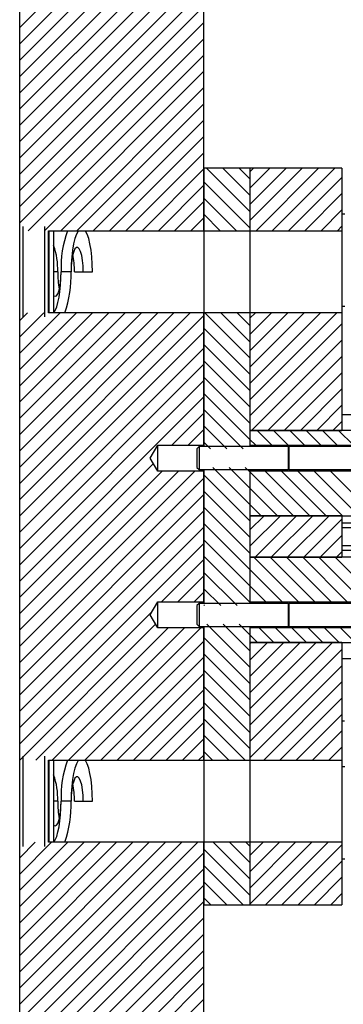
# Model space of a CAD drawing. Header units: inches. Extents: x 1802 to 2468, y -208 to -72.
# Tile 147 of 256: x 1896.14 to 1899.66, y -151.6 to -140.91. Entities that reach past the tile are written whole.
import ezdxf

# ---------------------------------------------------------------- set-up
doc = ezdxf.new("R2010")
doc.units = ezdxf.units.IN
doc.header["$LTSCALE"] = 0.5
doc.header["$MEASUREMENT"] = 0
doc.layers.add('SID-M-F', color=202, linetype='Continuous')
doc.layers.add('SID-M-S', color=105, linetype='Continuous')

msp = doc.modelspace()

# ---------------------------------------------------------------- linework, layer by layer
at = {"layer": 'SID-M-F', "linetype": 'Continuous'}
for p, q in [((1896.1424, -140.99723), (1898.1424, -138.99723)), ((1896.1424, -141.17401), (1898.1424, -139.17401)), ((1896.1424, -141.35079), (1898.1424, -139.35079)), ((1896.1424, -141.52756), (1898.1424, -139.52756)), ((1896.1424, -141.70434), (1898.1424, -139.70434)), ((1896.1424, -141.88112), (1898.1424, -139.88112)), ((1896.1424, -142.05789), (1898.1424, -140.05789)), ((1896.1424, -142.23467), (1898.1424, -140.23467)), ((1896.1424, -142.41145), (1898.1424, -140.41145)), ((1896.1424, -142.58822), (1898.1424, -140.58822)), ((1896.1424, -142.765), (1898.1424, -140.765)), ((1896.1424, -142.94178), (1898.1424, -140.94178)), ((1896.1424, -143.11855), (1898.1424, -141.11855)), ((1896.23425, -143.20348), (1898.1424, -141.29533)), ((1896.41103, -143.20348), (1898.1424, -141.47211)), ((1896.58781, -143.20348), (1898.1424, -141.64889)), ((1896.76458, -143.20348), (1898.1424, -141.82566)), ((1896.94136, -143.20348), (1898.1424, -142.00244)), ((1897.11814, -143.20348), (1898.1424, -142.17922)), ((1897.29491, -143.20348), (1898.1424, -142.35599)), ((1897.47169, -143.20348), (1898.1424, -142.53277)), ((1898.6424, -142.99424), (1898.17203, -142.52387)), ((1898.6424, -142.81746), (1898.3488, -142.52387)), ((1898.6424, -142.64069), (1898.52558, -142.52387)), ((1898.6424, -142.5631), (1898.68163, -142.52387)), ((1898.6424, -142.73988), (1898.85841, -142.52387)), ((1898.6424, -142.91665), (1899.03518, -142.52387)), ((1898.6424, -143.09343), (1899.21196, -142.52387)), ((1898.70913, -143.20348), (1899.38874, -142.52387)), ((1898.88591, -143.20348), (1899.56551, -142.52387)), ((1899.06268, -143.20348), (1899.6424, -142.62376)), ((1897.64847, -143.20348), (1898.1424, -142.70955)), ((1898.6424, -143.17102), (1898.1424, -142.67102)), ((1898.49808, -143.20348), (1898.1424, -142.84779)), ((1899.23946, -143.20348), (1899.6424, -142.80054)), ((1897.82524, -143.20348), (1898.1424, -142.88632)), ((1898.00202, -143.20348), (1898.1424, -143.0631)), ((1898.3213, -143.20348), (1898.1424, -143.02457)), ((1899.41624, -143.20348), (1899.6424, -142.97731)), ((1899.59301, -143.20348), (1899.6424, -143.15409)), ((1898.14453, -143.20348), (1898.1424, -143.20135)), ((1896.1424, -144.17922), (1896.22735, -144.09426)), ((1896.1424, -144.35599), (1896.40413, -144.09426)), ((1896.1424, -144.53277), (1896.58091, -144.09426)), ((1896.1424, -144.70955), (1896.75768, -144.09426)), ((1896.1424, -144.88632), (1896.93446, -144.09426)), ((1896.1424, -145.0631), (1897.11124, -144.09426)), ((1896.1424, -145.23988), (1897.28801, -144.09426)), ((1896.1424, -145.41665), (1897.46479, -144.09426)), ((1896.1424, -145.59343), (1897.64157, -144.09426)), ((1896.1424, -145.77021), (1897.81834, -144.09426)), ((1896.1424, -145.94698), (1897.99512, -144.09426)), ((1896.1424, -146.12376), (1898.1424, -144.12376)), ((1898.6424, -144.58523), (1898.15143, -144.09426)), ((1898.6424, -144.40845), (1898.32821, -144.09426)), ((1898.6424, -144.23168), (1898.50498, -144.09426)), ((1898.6424, -144.15409), (1898.70223, -144.09426)), ((1898.6424, -144.33087), (1898.879, -144.09426)), ((1898.6424, -144.50764), (1899.05578, -144.09426)), ((1898.6424, -144.68442), (1899.23256, -144.09426)), ((1898.6424, -144.8612), (1899.40933, -144.09426)), ((1898.6424, -145.03797), (1899.58611, -144.09426)), ((1898.6424, -145.21475), (1899.6424, -144.21475)), ((1896.1424, -146.30054), (1898.1424, -144.30054)), ((1898.6424, -144.76201), (1898.1424, -144.26201)), ((1898.6424, -144.93878), (1898.1424, -144.43878)), ((1898.6612, -145.37272), (1899.6424, -144.39153)), ((1896.1424, -146.47731), (1898.1424, -144.47731)), ((1896.1424, -146.65409), (1898.1424, -144.65409)), ((1898.6424, -145.11556), (1898.1424, -144.61556)), ((1898.83798, -145.37272), (1899.6424, -144.5683)), ((1899.01475, -145.37272), (1899.6424, -144.74508)), ((1896.1424, -146.83087), (1898.1424, -144.83087)), ((1898.6424, -145.29234), (1898.1424, -144.79234)), ((1898.6424, -145.46911), (1898.1424, -144.96911)), ((1899.19153, -145.37272), (1899.6424, -144.92186)), ((1896.1424, -147.00764), (1898.1424, -145.00764)), ((1899.36831, -145.37272), (1899.6424, -145.09863)), ((1897.79472, -145.5321), (1898.1424, -145.18442)), ((1898.56873, -145.57222), (1898.1424, -145.14589)), ((1899.54508, -145.37272), (1899.6424, -145.27541)), ((1897.9715, -145.5321), (1898.1424, -145.3612)), ((1898.39196, -145.57222), (1898.1424, -145.32267)), ((1898.88229, -145.53222), (1898.72279, -145.37272)), ((1899.05906, -145.53222), (1898.89956, -145.37272)), ((1899.23584, -145.53222), (1899.07634, -145.37272)), ((1899.41262, -145.53222), (1899.25312, -145.37272)), ((1899.58939, -145.53222), (1899.42989, -145.37272)), ((1899.76617, -145.53222), (1899.60667, -145.37272)), ((1898.21518, -145.57222), (1898.1424, -145.49944)), ((1898.70551, -145.53222), (1898.6424, -145.46911)), ((1896.1424, -147.18442), (1897.59401, -145.73281)), ((1896.1424, -147.3612), (1897.69025, -145.81335)), ((1896.1424, -147.53797), (1897.86702, -145.81335)), ((1896.1424, -147.71475), (1898.0438, -145.81335)), ((1898.6424, -146.17622), (1898.2394, -145.77322)), ((1898.6424, -145.99944), (1898.41618, -145.77322)), ((1898.6424, -145.82267), (1898.59296, -145.77322)), ((1899.11746, -146.29772), (1898.6424, -145.82267)), ((1899.29423, -146.29772), (1898.80973, -145.81322)), ((1899.47101, -146.29772), (1898.98651, -145.81322)), ((1899.64779, -146.29772), (1899.16329, -145.81322)), ((1899.82456, -146.29772), (1899.34006, -145.81322)), ((1900.00134, -146.29772), (1899.51684, -145.81322)), ((1896.1424, -147.89153), (1898.1424, -145.89153)), ((1898.6424, -146.353), (1898.1424, -145.853)), ((1898.6424, -146.52977), (1898.1424, -146.02977)), ((1898.94068, -146.29772), (1898.6424, -145.99944)), ((1896.1424, -148.0683), (1898.1424, -146.0683)), ((1896.1424, -148.24508), (1898.1424, -146.24508)), ((1898.6424, -146.70655), (1898.1424, -146.20655)), ((1898.7639, -146.29772), (1898.6424, -146.17622)), ((1898.6424, -146.88333), (1898.1424, -146.38333)), ((1898.6424, -146.45219), (1898.79686, -146.29772)), ((1898.6424, -146.62896), (1898.97364, -146.29772)), ((1898.69813, -146.75001), (1899.15041, -146.29772)), ((1898.8749, -146.75001), (1899.32719, -146.29772)), ((1899.05168, -146.75001), (1899.50397, -146.29772)), ((1899.22846, -146.75001), (1899.6424, -146.33607)), ((1896.1424, -148.42186), (1898.1424, -146.42186)), ((1898.6424, -147.0601), (1898.1424, -146.5601)), ((1899.40523, -146.75001), (1899.6424, -146.51285)), ((1896.1424, -148.59863), (1898.1424, -146.59863)), ((1899.58201, -146.75001), (1899.6424, -146.68962)), ((1897.68342, -147.23439), (1898.1424, -146.77541)), ((1898.6424, -147.23688), (1898.1424, -146.73688)), ((1899.17036, -147.23451), (1898.68586, -146.75001)), ((1899.34714, -147.23451), (1898.86264, -146.75001)), ((1899.52391, -147.23451), (1899.03941, -146.75001)), ((1899.70069, -147.23451), (1899.21619, -146.75001)), ((1899.87747, -147.23451), (1899.39297, -146.75001)), ((1900.05425, -147.23451), (1899.56975, -146.75001)), ((1898.50325, -147.27451), (1898.1424, -146.91366)), ((1898.99358, -147.23451), (1898.6424, -146.88333)), ((1897.8602, -147.23439), (1898.1424, -146.95219)), ((1898.03697, -147.23439), (1898.1424, -147.12896)), ((1898.32648, -147.27451), (1898.1424, -147.09043)), ((1898.81681, -147.23451), (1898.6424, -147.0601)), ((1896.1424, -148.77541), (1897.58065, -147.33716)), ((1898.1497, -147.27451), (1898.1424, -147.26721)), ((1896.1424, -148.95219), (1897.61858, -147.476)), ((1896.31789, -148.95348), (1897.75572, -147.51564)), ((1896.49466, -148.95348), (1897.9325, -147.51564)), ((1896.67144, -148.95348), (1898.10928, -147.51564)), ((1898.6424, -147.94399), (1898.17392, -147.47551)), ((1898.6424, -147.76721), (1898.3507, -147.47551)), ((1898.6424, -147.59043), (1898.52748, -147.47551)), ((1898.90375, -147.67501), (1898.74425, -147.51551)), ((1899.08053, -147.67501), (1898.92103, -147.51551)), ((1899.25731, -147.67501), (1899.09781, -147.51551)), ((1899.43408, -147.67501), (1899.27458, -147.51551)), ((1899.61086, -147.67501), (1899.45136, -147.51551)), ((1899.78764, -147.67501), (1899.62814, -147.51551)), ((1896.84822, -148.95348), (1898.1424, -147.65929)), ((1898.6424, -148.12076), (1898.1424, -147.62076)), ((1898.72698, -147.67501), (1898.6424, -147.59043)), ((1898.6424, -147.68962), (1898.65701, -147.67501)), ((1898.6424, -147.8664), (1898.83379, -147.67501)), ((1898.6424, -148.04318), (1899.01056, -147.67501)), ((1898.6424, -148.21995), (1899.18734, -147.67501)), ((1898.6424, -148.39673), (1899.36412, -147.67501)), ((1898.6424, -148.57351), (1899.54089, -147.67501)), ((1898.6424, -148.75028), (1899.6424, -147.75028)), ((1897.02499, -148.95348), (1898.1424, -147.83607)), ((1898.6424, -148.29754), (1898.1424, -147.79754)), ((1898.6424, -148.47432), (1898.1424, -147.97432)), ((1898.6424, -148.92706), (1899.6424, -147.92706)), ((1897.20177, -148.95348), (1898.1424, -148.01285)), ((1897.37855, -148.95348), (1898.1424, -148.18962)), ((1898.6424, -148.65109), (1898.1424, -148.15109)), ((1898.79276, -148.95348), (1899.6424, -148.10384)), ((1898.96954, -148.95348), (1899.6424, -148.28061)), ((1897.55532, -148.95348), (1898.1424, -148.3664)), ((1898.6424, -148.82787), (1898.1424, -148.32787)), ((1898.59123, -148.95348), (1898.1424, -148.50465)), ((1899.14631, -148.95348), (1899.6424, -148.45739)), ((1897.7321, -148.95348), (1898.1424, -148.54318)), ((1897.90888, -148.95348), (1898.1424, -148.71995)), ((1898.41445, -148.95348), (1898.1424, -148.68142)), ((1899.32309, -148.95348), (1899.6424, -148.63417)), ((1899.49987, -148.95348), (1899.6424, -148.81094)), ((1898.08565, -148.95348), (1898.1424, -148.89673)), ((1898.23767, -148.95348), (1898.1424, -148.8582)), ((1896.1424, -150.01285), (1896.31098, -149.84426)), ((1896.1424, -150.18962), (1896.48776, -149.84426)), ((1896.1424, -150.3664), (1896.66454, -149.84426)), ((1896.1424, -150.54318), (1896.84131, -149.84426)), ((1896.1424, -150.71995), (1897.01809, -149.84426)), ((1896.1424, -150.89673), (1897.19487, -149.84426)), ((1896.1424, -151.07351), (1897.37164, -149.84426)), ((1896.1424, -151.25028), (1897.54842, -149.84426)), ((1896.1424, -151.42706), (1897.7252, -149.84426)), ((1896.1424, -151.60384), (1897.90197, -149.84426)), ((1896.1424, -151.78061), (1898.07875, -149.84426)), ((1898.6424, -150.24208), (1898.24458, -149.84426)), ((1898.6424, -150.06531), (1898.42135, -149.84426)), ((1898.6424, -149.88853), (1898.59813, -149.84426)), ((1898.6424, -149.98772), (1898.78586, -149.84426)), ((1898.6424, -150.1645), (1898.96263, -149.84426)), ((1898.6424, -150.34127), (1899.13941, -149.84426)), ((1898.6424, -150.51805), (1899.31619, -149.84426)), ((1898.81336, -150.52387), (1899.49296, -149.84426)), ((1898.99013, -150.52387), (1899.6424, -149.8716)), ((1896.1424, -151.95739), (1898.1424, -149.95739)), ((1898.6424, -150.41886), (1898.1424, -149.91886)), ((1898.57063, -150.52387), (1898.1424, -150.09564)), ((1899.16691, -150.52387), (1899.6424, -150.04838)), ((1896.1424, -152.13417), (1898.1424, -150.13417)), ((1899.34369, -150.52387), (1899.6424, -150.22516)), ((1896.1424, -152.31094), (1898.1424, -150.31094)), ((1898.39385, -150.52387), (1898.1424, -150.27241)), ((1899.52046, -150.52387), (1899.6424, -150.40193)), ((1896.1424, -152.48772), (1898.1424, -150.48772)), ((1898.21708, -150.52387), (1898.1424, -150.44919)), ((1896.1424, -152.6645), (1898.1424, -150.6645)), ((1896.1424, -152.84127), (1898.1424, -150.84127)), ((1896.1424, -153.01805), (1898.1424, -151.01805)), ((1896.1424, -153.19483), (1898.1424, -151.19483)), ((1896.1424, -153.3716), (1898.1424, -151.3716)), ((1896.1424, -153.54838), (1898.1424, -151.54838))]:
    msp.add_line(p, q, dxfattribs=at)
at = {"layer": 'SID-M-S'}
for p, q in [((1896.1424, -143.20348), (1896.1424, -136.52387)), ((1898.1424, -143.20348), (1898.1424, -136.52387)), ((1898.1424, -142.52387), (1898.1424, -143.20348)), ((1898.6424, -142.52387), (1898.1424, -142.52387)), ((1898.6424, -142.52387), (1898.6424, -143.20348)), ((1899.6424, -142.52387), (1898.6424, -142.52387)), ((1898.6424, -142.52387), (1898.6424, -143.20348)), ((1899.6424, -142.52387), (1899.6424, -143.20348)), ((1899.6749, -143.02387), (1899.6424, -143.02387)), ((1896.18145, -144.13956), (1896.18145, -143.15817)), ((1896.41585, -144.13956), (1896.41585, -143.15817)), ((1896.1424, -144.09426), (1896.1424, -143.20348)), ((1896.4549, -143.20348), (1898.1424, -143.20348)), ((1896.4549, -144.09426), (1896.4549, -143.20348)), ((1896.4574, -143.20348), (1896.4574, -144.09426)), ((1896.5114, -143.20348), (1896.5114, -144.09426)), ((1896.75858, -143.24162), (1896.74197, -143.28864)), ((1896.77697, -143.20698), (1896.75858, -143.24162)), ((1896.77943, -143.20348), (1896.77697, -143.20698)), ((1896.85657, -143.20698), (1896.8541, -143.20348)), ((1896.87495, -143.24162), (1896.85657, -143.20698)), ((1896.89157, -143.28864), (1896.87495, -143.24162)), ((1898.1424, -143.20348), (1898.1424, -144.09426)), ((1898.1424, -143.20348), (1898.6424, -143.20348)), ((1898.1424, -143.20348), (1898.1424, -144.09426)), ((1898.6424, -143.20348), (1899.6424, -143.20348)), ((1898.6424, -143.20348), (1898.6424, -144.09426)), ((1898.6424, -143.20348), (1898.6424, -144.09426)), ((1899.6424, -143.20348), (1899.6424, -144.09426)), ((1896.72762, -143.3466), (1896.71599, -143.41374)), ((1896.74197, -143.28864), (1896.72762, -143.3466)), ((1896.75846, -143.38403), (1896.74301, -143.39942)), ((1896.77437, -143.38403), (1896.75846, -143.38403)), ((1896.78983, -143.39942), (1896.77437, -143.38403)), ((1896.90591, -143.3466), (1896.89157, -143.28864)), ((1896.91755, -143.41374), (1896.90591, -143.3466)), ((1896.70742, -143.48803), (1896.70217, -143.56721)), ((1896.71599, -143.41374), (1896.70742, -143.48803)), ((1896.717, -143.47196), (1896.70796, -143.52489)), ((1896.72891, -143.42931), (1896.717, -143.47196)), ((1896.74301, -143.39942), (1896.72891, -143.42931)), ((1896.80392, -143.42931), (1896.78983, -143.39942)), ((1896.81583, -143.47196), (1896.80392, -143.42931)), ((1896.82487, -143.52489), (1896.81583, -143.47196)), ((1896.92612, -143.48803), (1896.91755, -143.41374)), ((1896.93137, -143.56721), (1896.92612, -143.48803)), ((1896.70217, -143.56721), (1896.7004, -143.64887)), ((1896.70232, -143.58502), (1896.7004, -143.64887)), ((1896.70796, -143.52489), (1896.70232, -143.58502)), ((1896.83052, -143.58502), (1896.82487, -143.52489)), ((1896.83243, -143.64887), (1896.83052, -143.58502)), ((1896.93314, -143.64887), (1896.93137, -143.56721)), ((1896.55514, -143.64887), (1896.5114, -143.64887)), ((1896.58583, -143.76489), (1896.59073, -143.70838)), ((1896.59073, -143.70838), (1896.5924, -143.64887)), ((1896.59095, -143.72274), (1896.5924, -143.64887)), ((1896.7004, -143.64887), (1896.5924, -143.64887)), ((1896.73766, -143.64887), (1896.83243, -143.64887)), ((1896.83243, -143.64887), (1896.93314, -143.64887)), ((1896.56742, -143.85782), (1896.57793, -143.81556)), ((1896.57793, -143.81556), (1896.58583, -143.76489)), ((1896.57961, -143.8632), (1896.58665, -143.79478)), ((1896.58665, -143.79478), (1896.59095, -143.72274)), ((1896.5114, -143.90869), (1896.52612, -143.91565)), ((1896.52612, -143.91565), (1896.54085, -143.90916)), ((1896.54085, -143.90916), (1896.55486, -143.88956)), ((1896.55486, -143.88956), (1896.56742, -143.85782)), ((1896.56999, -143.92629), (1896.57961, -143.8632)), ((1896.52838, -144.06886), (1896.54405, -144.03041)), ((1896.54405, -144.03041), (1896.55804, -143.98249)), ((1896.55804, -143.98249), (1896.56999, -143.92629)), ((1899.6424, -144.02387), (1899.6749, -144.02387)), ((1896.1424, -148.95348), (1896.1424, -144.09426)), ((1898.1424, -144.09426), (1896.4549, -144.09426)), ((1896.51336, -144.09426), (1896.52838, -144.06886)), ((1898.6424, -144.09426), (1898.1424, -144.09426)), ((1898.1424, -144.09426), (1898.1424, -145.54772)), ((1898.1424, -145.5321), (1898.1424, -144.09426)), ((1899.6424, -144.09426), (1898.6424, -144.09426)), ((1898.6424, -144.09426), (1898.6424, -145.37272)), ((1898.6424, -144.09426), (1898.6424, -145.54772)), ((1899.6424, -144.09426), (1899.6424, -145.37272)), ((1899.6424, -145.19787), (1899.67512, -145.19787)), ((1899.6424, -145.19887), (1900.1424, -145.19887)), ((1898.6424, -145.37272), (1898.6424, -145.53222)), ((1901.3924, -145.37272), (1898.6424, -145.37272)), ((1898.6424, -145.37272), (1899.6424, -145.37272)), ((1897.5579, -145.67272), (1897.6424, -145.5321)), ((1897.6424, -145.5321), (1898.1424, -145.5321)), ((1897.6424, -145.81335), (1897.6424, -145.5321)), ((1898.0919, -145.54772), (1898.0674, -145.57222)), ((1898.0674, -145.57222), (1898.0674, -145.77322)), ((1899.05809, -145.54772), (1898.0919, -145.54772)), ((1898.0919, -145.54772), (1898.0919, -145.79772)), ((1898.6424, -145.53222), (1900.5674, -145.53222)), ((1899.06548, -145.56803), (1899.05809, -145.54772)), ((1899.05809, -145.54772), (1899.05809, -145.79772)), ((1899.06548, -145.56803), (1899.06548, -145.77742)), ((1900.5674, -145.54772), (1899.067, -145.54772)), ((1899.067, -145.54772), (1899.067, -145.79772)), ((1897.6424, -145.81335), (1897.5579, -145.67272)), ((1898.1424, -145.81335), (1897.6424, -145.81335)), ((1898.0674, -145.77322), (1898.0919, -145.79772)), ((1898.0919, -145.79772), (1899.05809, -145.79772)), ((1898.1424, -145.79772), (1898.1424, -147.25001)), ((1898.1424, -147.23439), (1898.1424, -145.81335)), ((1898.6424, -145.79772), (1898.6424, -147.25001)), ((1898.6424, -145.81322), (1898.6424, -146.29772)), ((1900.5674, -145.81322), (1898.6424, -145.81322)), ((1899.05809, -145.79772), (1899.06548, -145.77742)), ((1899.067, -145.79772), (1900.5674, -145.79772)), ((1898.6424, -146.29772), (1901.13771, -146.29772)), ((1898.6424, -146.29772), (1898.6424, -146.75001)), ((1899.6424, -146.29772), (1898.6424, -146.29772)), ((1899.6424, -146.29772), (1899.6424, -146.75001)), ((1899.6424, -146.37487), (1900.1424, -146.37487)), ((1899.6424, -146.42487), (1900.1424, -146.42487)), ((1899.6424, -146.62287), (1900.1424, -146.62287)), ((1899.6424, -146.67287), (1900.1424, -146.67287)), ((1898.6424, -146.75001), (1898.6424, -147.23451)), ((1901.13771, -146.75001), (1898.6424, -146.75001)), ((1898.6424, -146.75001), (1899.6424, -146.75001)), ((1897.5579, -147.37501), (1897.6424, -147.23439)), ((1897.6424, -147.23439), (1898.1424, -147.23439)), ((1897.6424, -147.51564), (1897.6424, -147.23439)), ((1898.6424, -147.23451), (1900.5674, -147.23451)), ((1898.0919, -147.25001), (1898.0674, -147.27451)), ((1898.0674, -147.27451), (1898.0674, -147.47551)), ((1899.05809, -147.25001), (1898.0919, -147.25001)), ((1898.0919, -147.25001), (1898.0919, -147.50001)), ((1899.06548, -147.27032), (1899.05809, -147.25001)), ((1899.05809, -147.25001), (1899.05809, -147.50001)), ((1899.06548, -147.27032), (1899.06548, -147.47971)), ((1900.5674, -147.25001), (1899.067, -147.25001)), ((1899.067, -147.25001), (1899.067, -147.50001)), ((1897.6424, -147.51564), (1897.5579, -147.37501)), ((1898.1424, -147.51564), (1897.6424, -147.51564)), ((1898.0674, -147.47551), (1898.0919, -147.50001)), ((1898.0919, -147.50001), (1899.05809, -147.50001)), ((1898.1424, -147.50001), (1898.1424, -148.95348)), ((1898.1424, -148.95348), (1898.1424, -147.51564)), ((1898.6424, -147.50001), (1898.6424, -148.95348)), ((1900.5674, -147.51551), (1898.6424, -147.51551)), ((1898.6424, -147.51551), (1898.6424, -147.67501)), ((1899.05809, -147.50001), (1899.06548, -147.47971)), ((1899.067, -147.50001), (1900.5674, -147.50001)), ((1898.6424, -147.67501), (1901.3924, -147.67501)), ((1898.6424, -147.67501), (1898.6424, -148.95348)), ((1899.6424, -147.67501), (1898.6424, -147.67501)), ((1899.6424, -147.67501), (1899.6424, -148.95348)), ((1899.6424, -147.84887), (1900.1424, -147.84887)), ((1899.6424, -148.52387), (1899.67085, -148.52387)), ((1896.18145, -149.88956), (1896.18145, -148.90817)), ((1896.41585, -149.88956), (1896.41585, -148.90817)), ((1896.1424, -149.84426), (1896.1424, -148.95348)), ((1896.4549, -148.95348), (1898.1424, -148.95348)), ((1896.4549, -149.84426), (1896.4549, -148.95348)), ((1896.4574, -148.95348), (1896.4574, -149.84426)), ((1896.5114, -148.95348), (1896.5114, -149.84426)), ((1896.74197, -149.03864), (1896.72762, -149.0966)), ((1896.75858, -148.99162), (1896.74197, -149.03864)), ((1896.77697, -148.95698), (1896.75858, -148.99162)), ((1896.77943, -148.95348), (1896.77697, -148.95698)), ((1896.85657, -148.95698), (1896.8541, -148.95348)), ((1896.87495, -148.99162), (1896.85657, -148.95698)), ((1896.89157, -149.03864), (1896.87495, -148.99162)), ((1896.90591, -149.0966), (1896.89157, -149.03864)), ((1898.1424, -148.95348), (1898.1424, -149.84426)), ((1898.1424, -148.95348), (1898.6424, -148.95348)), ((1898.1424, -148.95348), (1898.1424, -149.84426)), ((1898.6424, -148.95348), (1898.6424, -149.84426)), ((1898.6424, -148.95348), (1899.6424, -148.95348)), ((1898.6424, -148.95348), (1898.6424, -149.84426)), ((1899.6424, -148.95348), (1899.6424, -149.84426)), ((1899.6749, -149.02387), (1899.6424, -149.02387)), ((1896.71599, -149.16374), (1896.70742, -149.23803)), ((1896.72762, -149.0966), (1896.71599, -149.16374)), ((1896.74301, -149.14942), (1896.72891, -149.17931)), ((1896.75846, -149.13403), (1896.74301, -149.14942)), ((1896.77437, -149.13403), (1896.75846, -149.13403)), ((1896.78983, -149.14942), (1896.77437, -149.13403)), ((1896.80392, -149.17931), (1896.78983, -149.14942)), ((1896.91755, -149.16374), (1896.90591, -149.0966)), ((1896.92612, -149.23803), (1896.91755, -149.16374)), ((1896.70742, -149.23803), (1896.70217, -149.31721)), ((1896.717, -149.22196), (1896.70796, -149.27489)), ((1896.72891, -149.17931), (1896.717, -149.22196)), ((1896.81583, -149.22196), (1896.80392, -149.17931)), ((1896.82487, -149.27489), (1896.81583, -149.22196)), ((1896.93137, -149.31721), (1896.92612, -149.23803)), ((1896.70217, -149.31721), (1896.7004, -149.39887)), ((1896.70232, -149.33502), (1896.7004, -149.39887)), ((1896.70796, -149.27489), (1896.70232, -149.33502)), ((1896.83052, -149.33502), (1896.82487, -149.27489)), ((1896.83243, -149.39887), (1896.83052, -149.33502)), ((1896.93314, -149.39887), (1896.93137, -149.31721)), ((1896.55514, -149.39887), (1896.5114, -149.39887)), ((1896.58583, -149.51489), (1896.59073, -149.45838)), ((1896.58665, -149.54478), (1896.59095, -149.47274)), ((1896.59073, -149.45838), (1896.5924, -149.39887)), ((1896.59095, -149.47274), (1896.5924, -149.39887)), ((1896.7004, -149.39887), (1896.5924, -149.39887)), ((1896.73766, -149.39887), (1896.83243, -149.39887)), ((1896.83243, -149.39887), (1896.93314, -149.39887)), ((1896.56742, -149.60782), (1896.57793, -149.56556)), ((1896.57793, -149.56556), (1896.58583, -149.51489)), ((1896.57961, -149.6132), (1896.58665, -149.54478)), ((1896.5114, -149.65869), (1896.52612, -149.66565)), ((1896.52612, -149.66565), (1896.54085, -149.65916)), ((1896.54085, -149.65916), (1896.55486, -149.63956)), ((1896.55486, -149.63956), (1896.56742, -149.60782)), ((1896.55804, -149.73249), (1896.56999, -149.67629)), ((1896.56999, -149.67629), (1896.57961, -149.6132)), ((1896.52838, -149.81886), (1896.54405, -149.78041)), ((1896.54405, -149.78041), (1896.55804, -149.73249)), ((1896.1424, -156.52387), (1896.1424, -149.84426)), ((1898.1424, -149.84426), (1896.4549, -149.84426)), ((1896.51336, -149.84426), (1896.52838, -149.81886)), ((1898.1424, -149.84426), (1898.1424, -150.52387)), ((1898.6424, -149.84426), (1898.1424, -149.84426)), ((1898.1424, -156.52387), (1898.1424, -149.84426)), ((1899.6424, -149.84426), (1898.6424, -149.84426)), ((1898.6424, -149.84426), (1898.6424, -150.52387)), ((1898.6424, -149.84426), (1898.6424, -150.52387)), ((1899.6424, -149.84426), (1899.6424, -150.52387)), ((1899.6424, -150.02387), (1899.6749, -150.02387)), ((1898.1424, -150.52387), (1898.6424, -150.52387)), ((1898.6424, -150.52387), (1899.6424, -150.52387))]:
    msp.add_line(p, q, dxfattribs=at)
for centre, radius, start, end in [((1897.75866, -143.60008), 1.16728, 160.137184, 182.395312), ((1895.81711, -143.61609), 0.73875, 357.456696, 19.980122), ((1895.81814, -143.63672), 0.9196, 359.242812, 11.194483), ((1897.47465, -143.66102), 0.9196, 179.242812, 191.194483), ((1895.52824, -143.69675), 1.17313, 340.193365, 2.339131), ((1899.06622, -145.56776), 0.000787, 200, 0), ((1899.06622, -145.77769), 0.000787, 0, 160), ((1899.06622, -147.27005), 0.000787, 200, 0), ((1899.06622, -147.47998), 0.000787, 0, 160), ((1897.75866, -149.35008), 1.16728, 160.137184, 182.395312), ((1895.81711, -149.36609), 0.73875, 357.456696, 19.980122), ((1895.81814, -149.38672), 0.9196, 359.242812, 11.194483), ((1897.47465, -149.41102), 0.9196, 179.242812, 191.194483), ((1895.52824, -149.44675), 1.17313, 340.193365, 2.339131)]:
    msp.add_arc(centre, radius, start, end, dxfattribs=at)

doc.saveas('drawing.dxf')
